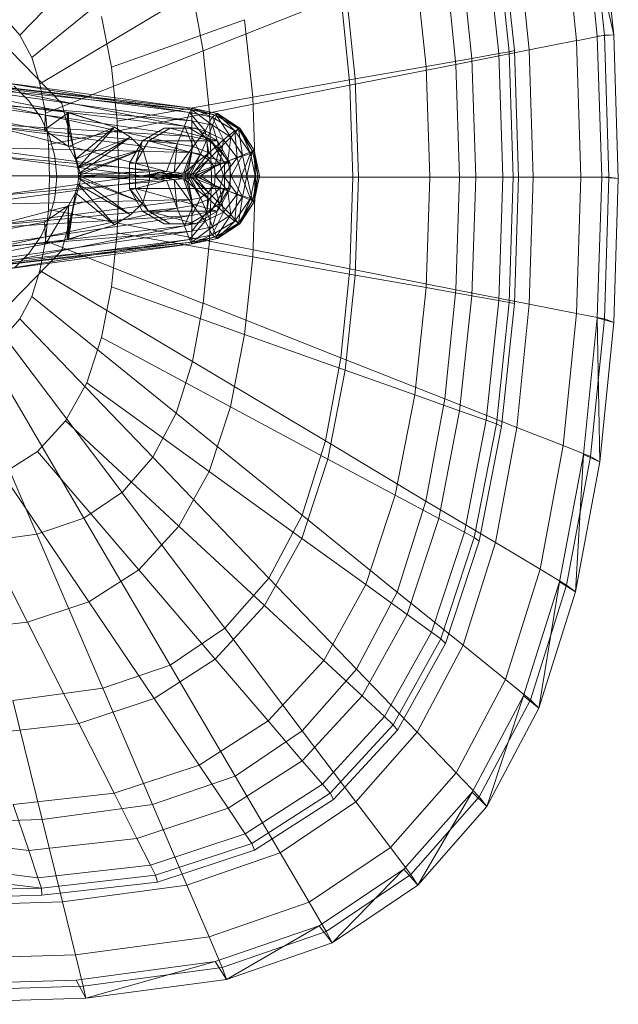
# Model space of a CAD drawing. Header units: metres. Extents: x 397.7 to 427.5, y 12.6 to 28.4.
# Tile 31 of 124: x 404.601 to 404.733, y 26.354 to 26.572. Entities that reach past the tile are written whole.
import ezdxf

# ---------------------------------------------------------------- set-up
doc = ezdxf.new("R2010")
doc.units = ezdxf.units.M
doc.layers.add('02_MOBILIARIO', color=7, linetype='Continuous', lineweight=18)
doc.layers.add('A-DETL-____-MBND', color=7, linetype='Continuous', lineweight=18)

# ---------------------------------------------------------------- blocks, each defined once
blk = doc.blocks.new('Family - Rentamans P5-151313-08_CLI_AIRE_P5')
at = {"layer": 'A-DETL-____-MBND', "color": 253, "true_color": 0xaaaaaa}
for p, q in [((0.16218, 0.24466), (0.13282, 0.21409)), ((0.26035, 0.21386), (0.2573, 0.24402)), ((0.26398, 0.21415), (0.2573, 0.24402)), ((0.26192, 0.2141), (0.25887, 0.24449)), ((0.26398, 0.21415), (0.26089, 0.24493)), ((0.25575, 0.21289), (0.25282, 0.2421)), ((0.23806, 0.23729), (0.24088, 0.21045)), ((0.23919, 0.23784), (0.24205, 0.21072)), ((0.24532, 0.21083), (0.24258, 0.23805)), ((0.16731, 0.23496), (0.13541, 0.20918)), ((0.2358, 0.23649), (0.23859, 0.21004)), ((0.22995, 0.23441), (0.23263, 0.20898)), ((0.22004, 0.23089), (0.22254, 0.20719)), ((0.22913, 0.20764), (0.2267, 0.23178)), ((0.20468, 0.22542), (0.20689, 0.20442)), ((0.17092, 0.2235), (0.13724, 0.20338)), ((0.17092, 0.2235), (0.1733, 0.21066)), ((0.20373, 0.22269), (0.1733, 0.21066)), ((0.20373, 0.22269), (0.2057, 0.20303)), ((0.12937, 0.21801), (0.13282, 0.21409)), ((0.15084, 0.21822), (0.15302, 0.20705)), ((0.15302, 0.20705), (0.18245, 0.21752)), ((0.18245, 0.21752), (0.18425, 0.2004)), ((0.13282, 0.21409), (0.13541, 0.20918)), ((0.25576, 0.21288), (0.26192, 0.2141)), ((0.26398, 0.21415), (0.26035, 0.21386)), ((0.26136, 0.18276), (0.26035, 0.21386)), ((0.26192, 0.2141), (0.26398, 0.21415)), ((0.26293, 0.18276), (0.26192, 0.2141)), ((0.265, 0.1824), (0.26398, 0.21415)), ((0.24532, 0.21083), (0.25575, 0.21289)), ((0.25672, 0.18276), (0.25576, 0.21288)), ((0.13052, 0.21088), (0.1421, 0.19899)), ((0.1421, 0.19899), (0.13052, 0.21088)), ((0.13541, 0.20918), (0.13724, 0.20338)), ((0.1733, 0.21066), (0.13844, 0.19688)), ((0.1733, 0.21066), (0.17468, 0.19692)), ((0.22254, 0.20719), (0.23263, 0.20898)), ((0.22913, 0.20764), (0.24532, 0.21083)), ((0.23263, 0.20898), (0.23859, 0.21004)), ((0.23263, 0.20898), (0.23351, 0.18276)), ((0.23859, 0.21004), (0.24088, 0.21045)), ((0.23859, 0.21004), (0.2395, 0.18276)), ((0.24088, 0.21045), (0.24205, 0.21072)), ((0.24088, 0.21045), (0.24181, 0.18276)), ((0.24205, 0.21072), (0.24299, 0.18276)), ((0.24622, 0.18276), (0.24532, 0.21083)), ((0.08657, 0.20799), (0.13857, 0.19799)), ((0.08657, 0.20799), (0.13857, 0.19799)), ((0.15302, 0.20705), (0.15427, 0.19509)), ((0.2057, 0.20303), (0.22913, 0.20764)), ((0.20689, 0.20442), (0.22254, 0.20719)), ((0.22254, 0.20719), (0.22336, 0.18276)), ((0.22993, 0.18276), (0.22913, 0.20764)), ((0.11077, 0.20469), (0.17077, 0.19759)), ((0.11077, 0.20469), (0.17077, 0.19799)), ((0.17077, 0.19799), (0.11077, 0.20469)), ((0.13827, 0.19319), (0.08227, 0.20349)), ((0.13827, 0.19319), (0.08227, 0.20349)), ((0.11377, 0.20329), (0.17077, 0.19519)), ((0.17077, 0.19759), (0.11377, 0.20329)), ((0.12677, 0.20399), (0.17077, 0.19799)), ((0.12677, 0.20399), (0.17027, 0.19699)), ((0.12677, 0.20259), (0.17027, 0.19699)), ((0.16917, 0.19399), (0.12677, 0.20259)), ((0.13157, 0.20287), (0.13481, 0.19963)), ((0.13157, 0.20287), (0.13481, 0.19963)), ((0.13724, 0.20338), (0.13844, 0.19688)), ((0.2057, 0.20303), (0.17468, 0.19693)), ((0.18425, 0.2004), (0.20689, 0.20442)), ((0.2057, 0.20303), (0.20635, 0.18276)), ((0.20689, 0.20442), (0.20762, 0.18276)), ((0.18425, 0.2004), (0.15428, 0.19509)), ((0.18425, 0.2004), (0.18485, 0.18276)), ((0.11777, 0.19949), (0.17077, 0.19169)), ((0.11777, 0.19949), (0.17077, 0.19519)), ((0.12677, 0.19899), (0.16917, 0.19399)), ((0.16757, 0.19009), (0.12677, 0.19899)), ((0.13481, 0.19963), (0.13743, 0.19588)), ((0.13481, 0.19963), (0.13743, 0.19588)), ((0.13857, 0.19799), (0.13827, 0.19319)), ((0.14327, 0.19699), (0.13857, 0.19799)), ((0.13857, 0.19799), (0.14357, 0.19699)), ((0.14327, 0.19699), (0.13857, 0.19799)), ((0.1421, 0.19899), (0.14634, 0.18276)), ((0.14634, 0.18276), (0.1421, 0.19899)), ((0.17027, 0.19699), (0.17077, 0.19799)), ((0.17077, 0.19799), (0.17077, 0.19759)), ((0.17077, 0.19799), (0.17627, 0.19639)), ((0.17077, 0.19799), (0.17637, 0.19679)), ((0.17637, 0.19679), (0.17077, 0.19799)), ((0.17077, 0.19799), (0.17647, 0.19679)), ((0.17527, 0.19599), (0.17077, 0.19799)), ((0.13743, 0.19588), (0.13937, 0.19174)), ((0.13743, 0.19588), (0.13937, 0.19174)), ((0.14357, 0.19699), (0.13827, 0.19319)), ((0.13844, 0.19688), (0.13914, 0.18993)), ((0.17468, 0.19692), (0.13914, 0.18993)), ((0.14327, 0.19699), (0.14357, 0.19699)), ((0.15367, 0.19379), (0.14327, 0.19699)), ((0.14507, 0.18669), (0.14327, 0.19699)), ((0.14357, 0.18949), (0.14327, 0.19699)), ((0.15367, 0.19379), (0.14357, 0.19699)), ((0.14357, 0.19699), (0.15367, 0.19379)), ((0.14357, 0.19699), (0.14357, 0.18949)), ((0.16917, 0.19399), (0.17027, 0.19699)), ((0.17027, 0.19699), (0.17527, 0.19599)), ((0.17027, 0.19699), (0.17377, 0.19299)), ((0.17077, 0.19759), (0.17077, 0.19519)), ((0.17077, 0.19759), (0.17537, 0.19419)), ((0.17627, 0.19639), (0.17077, 0.19759)), ((0.17377, 0.19299), (0.17527, 0.19599)), ((0.17468, 0.19692), (0.17514, 0.18276)), ((0.17527, 0.19599), (0.17637, 0.19679)), ((0.17527, 0.19599), (0.18027, 0.19299)), ((0.17777, 0.19099), (0.17527, 0.19599)), ((0.17627, 0.19639), (0.17537, 0.19419)), ((0.17647, 0.19679), (0.17627, 0.19639)), ((0.17627, 0.19639), (0.17937, 0.19159)), ((0.18107, 0.19339), (0.17627, 0.19639)), ((0.17637, 0.19679), (0.17647, 0.19679)), ((0.17637, 0.19679), (0.18137, 0.19359)), ((0.18027, 0.19299), (0.17637, 0.19679)), ((0.17647, 0.19679), (0.18107, 0.19339)), ((0.18137, 0.19359), (0.17647, 0.19679)), ((0.17647, 0.19679), (0.18137, 0.19359)), ((0.17077, 0.19169), (0.11947, 0.19479)), ((0.11947, 0.19479), (0.17077, 0.18819)), ((0.12677, 0.19399), (0.16757, 0.19009)), ((0.16517, 0.18399), (0.12677, 0.19399)), ((0.15367, 0.19379), (0.14357, 0.18949)), ((0.15367, 0.19379), (0.14507, 0.18669)), ((0.14507, 0.18669), (0.15367, 0.19379)), ((0.14557, 0.18479), (0.15367, 0.19379)), ((0.15367, 0.19379), (0.15727, 0.19159)), ((0.15727, 0.19159), (0.15367, 0.19379)), ((0.15428, 0.19509), (0.15469, 0.18276)), ((0.16757, 0.19009), (0.16917, 0.19399)), ((0.16917, 0.19399), (0.17377, 0.19299)), ((0.17107, 0.18949), (0.16917, 0.19399)), ((0.17077, 0.19519), (0.17077, 0.19169)), ((0.17077, 0.19519), (0.17407, 0.19099)), ((0.17077, 0.19519), (0.17537, 0.19419)), ((0.17537, 0.19419), (0.17407, 0.19099)), ((0.17537, 0.19419), (0.17687, 0.18909)), ((0.17537, 0.19419), (0.17937, 0.19159)), ((0.13827, 0.19319), (0.14357, 0.18949)), ((0.13827, 0.19319), (0.14357, 0.18949)), ((0.13937, 0.19174), (0.14055, 0.18732)), ((0.13937, 0.19174), (0.14055, 0.18732)), ((0.15727, 0.19159), (0.14507, 0.18669)), ((0.15727, 0.19159), (0.14557, 0.18479)), ((0.14557, 0.18479), (0.15727, 0.19159)), ((0.14577, 0.18349), (0.15727, 0.19159)), ((0.15727, 0.19159), (0.15997, 0.18889)), ((0.15997, 0.18889), (0.15727, 0.19159)), ((0.16465, 0.19359), (0.15986, 0.19079)), ((0.16119, 0.19079), (0.16599, 0.19359)), ((0.16599, 0.19359), (0.16465, 0.19359)), ((0.17028, 0.19359), (0.16465, 0.19359)), ((0.17644, 0.19079), (0.16599, 0.19359)), ((0.16599, 0.19359), (0.17163, 0.19359)), ((0.17163, 0.19359), (0.17028, 0.19359)), ((0.17509, 0.19079), (0.17028, 0.19359)), ((0.17077, 0.19169), (0.17077, 0.18819)), ((0.17407, 0.19099), (0.17077, 0.19169)), ((0.17077, 0.19169), (0.17267, 0.18779)), ((0.17107, 0.18949), (0.17377, 0.19299)), ((0.17644, 0.19079), (0.17163, 0.19359)), ((0.17377, 0.19299), (0.17777, 0.19099)), ((0.17377, 0.19299), (0.17457, 0.18809)), ((0.17937, 0.19159), (0.17687, 0.18909)), ((0.17777, 0.19099), (0.18027, 0.19299)), ((0.17937, 0.19159), (0.17877, 0.18629)), ((0.18107, 0.19339), (0.17937, 0.19159)), ((0.17937, 0.19159), (0.18197, 0.18759)), ((0.18027, 0.19299), (0.18137, 0.19359)), ((0.18027, 0.19299), (0.18377, 0.18799)), ((0.18077, 0.18699), (0.18027, 0.19299)), ((0.18137, 0.19359), (0.18107, 0.19339)), ((0.18107, 0.19339), (0.18197, 0.18759)), ((0.18417, 0.18849), (0.18107, 0.19339)), ((0.18137, 0.19359), (0.18417, 0.18849)), ((0.18137, 0.19359), (0.18457, 0.18869)), ((0.18457, 0.18869), (0.18137, 0.19359)), ((0.18377, 0.18799), (0.18137, 0.19359)), ((0.17077, 0.18819), (0.12097, 0.18939)), ((0.12097, 0.18939), (0.16927, 0.18299)), ((0.13914, 0.18993), (0.13937, 0.18276)), ((0.14357, 0.18949), (0.14507, 0.18669)), ((0.14357, 0.18949), (0.14507, 0.18669)), ((0.15986, 0.19079), (0.15705, 0.18579)), ((0.15986, 0.19079), (0.15837, 0.18579)), ((0.15837, 0.18579), (0.16119, 0.19079)), ((0.15986, 0.19079), (0.16119, 0.19079)), ((0.16119, 0.19079), (0.17644, 0.19079)), ((0.17925, 0.18579), (0.16119, 0.19079)), ((0.16517, 0.18399), (0.16757, 0.19009)), ((0.16687, 0.18379), (0.16757, 0.19009)), ((0.16687, 0.18379), (0.17107, 0.18949)), ((0.16757, 0.19009), (0.17107, 0.18949)), ((0.16897, 0.18359), (0.17107, 0.18949)), ((0.17107, 0.18949), (0.17457, 0.18809)), ((0.17407, 0.19099), (0.17267, 0.18779)), ((0.17687, 0.18909), (0.17407, 0.19099)), ((0.17407, 0.19099), (0.17437, 0.18659)), ((0.17457, 0.18809), (0.17777, 0.19099)), ((0.17644, 0.19079), (0.17509, 0.19079)), ((0.17925, 0.18579), (0.17509, 0.19079)), ((0.178, 0.18579), (0.17509, 0.19079)), ((0.17925, 0.18579), (0.17644, 0.19079)), ((0.17697, 0.18569), (0.17777, 0.19099)), ((0.17777, 0.19099), (0.18077, 0.18699)), ((0.12677, 0.18739), (0.16517, 0.18399)), ((0.15977, 0.18299), (0.12677, 0.18739)), ((0.14055, 0.18732), (0.14095, 0.18276)), ((0.14055, 0.18732), (0.14095, 0.18276)), ((0.15997, 0.18889), (0.14557, 0.18479)), ((0.15997, 0.18889), (0.14577, 0.18349)), ((0.14577, 0.18299), (0.15997, 0.18889)), ((0.14577, 0.18349), (0.15997, 0.18889)), ((0.15997, 0.18889), (0.16147, 0.18389)), ((0.16147, 0.18389), (0.15997, 0.18889)), ((0.16897, 0.18359), (0.17457, 0.18809)), ((0.17077, 0.18819), (0.16927, 0.18299)), ((0.17077, 0.18819), (0.16977, 0.18299)), ((0.17267, 0.18779), (0.16977, 0.18299)), ((0.17267, 0.18779), (0.17037, 0.18299)), ((0.17267, 0.18779), (0.17077, 0.18819)), ((0.17457, 0.18809), (0.17097, 0.18339)), ((0.17437, 0.18659), (0.17267, 0.18779)), ((0.17687, 0.18909), (0.17437, 0.18659)), ((0.17457, 0.18809), (0.17697, 0.18569)), ((0.17687, 0.18909), (0.17577, 0.18499)), ((0.17877, 0.18629), (0.17687, 0.18909)), ((0.18197, 0.18759), (0.17877, 0.18629)), ((0.18197, 0.18759), (0.17947, 0.18299)), ((0.18077, 0.18699), (0.18377, 0.18799)), ((0.18177, 0.18299), (0.18377, 0.18799)), ((0.18417, 0.18849), (0.18197, 0.18759)), ((0.18197, 0.18759), (0.18297, 0.18299)), ((0.18417, 0.18849), (0.18297, 0.18299)), ((0.18377, 0.18799), (0.18457, 0.18869)), ((0.18377, 0.18799), (0.18477, 0.18299)), ((0.18457, 0.18869), (0.18417, 0.18849)), ((0.18537, 0.18299), (0.18417, 0.18849)), ((0.18457, 0.18869), (0.18577, 0.18299)), ((0.18577, 0.18299), (0.18457, 0.18869)), ((0.18457, 0.18869), (0.18537, 0.18299)), ((0.18457, 0.18869), (0.18477, 0.18299)), ((0.14507, 0.18669), (0.14557, 0.18479)), ((0.14507, 0.18669), (0.14557, 0.18479)), ((0.15705, 0.18579), (0.15837, 0.18579)), ((0.15705, 0.18579), (0.15705, 0.18019)), ((0.15837, 0.18579), (0.17925, 0.18579)), ((0.15837, 0.18019), (0.15837, 0.18579)), ((0.17437, 0.18659), (0.17037, 0.18299)), ((0.17097, 0.18339), (0.17697, 0.18569)), ((0.17437, 0.18659), (0.17137, 0.18299)), ((0.17577, 0.18499), (0.17137, 0.18299)), ((0.17177, 0.18299), (0.17697, 0.18569)), ((0.17577, 0.18499), (0.17267, 0.18299)), ((0.17577, 0.18499), (0.17437, 0.18659)), ((0.17877, 0.18629), (0.17577, 0.18499)), ((0.17597, 0.18299), (0.17577, 0.18499)), ((0.17877, 0.18629), (0.17597, 0.18299)), ((0.17697, 0.18569), (0.18077, 0.18699)), ((0.17697, 0.18569), (0.17777, 0.18299)), ((0.17777, 0.18299), (0.18077, 0.18699)), ((0.178, 0.18019), (0.178, 0.18579)), ((0.178, 0.18579), (0.17925, 0.18579)), ((0.17947, 0.18299), (0.17877, 0.18629)), ((0.17925, 0.18019), (0.17925, 0.18579)), ((0.18077, 0.18699), (0.18177, 0.18299)), ((0.16927, 0.18299), (0.12097, 0.17659)), ((0.16927, 0.18299), (0.12177, 0.18299)), ((0.12677, 0.17859), (0.15977, 0.18299)), ((0.12687, 0.18299), (0.15977, 0.18299)), ((0.13937, 0.18276), (0.13914, 0.17559)), ((0.17514, 0.18276), (0.13937, 0.18276)), ((0.14095, 0.18276), (0.14055, 0.1782)), ((0.14095, 0.18276), (0.14055, 0.1782)), ((0.14634, 0.18276), (0.1421, 0.16652)), ((0.1421, 0.16652), (0.14634, 0.18276)), ((0.14557, 0.18479), (0.14577, 0.18349)), ((0.14557, 0.18479), (0.14577, 0.18349)), ((0.16147, 0.18389), (0.14577, 0.18349)), ((0.14577, 0.18299), (0.16147, 0.18389)), ((0.14577, 0.18349), (0.14577, 0.18299)), ((0.14577, 0.18349), (0.14577, 0.18299)), ((0.14577, 0.18299), (0.16147, 0.18209)), ((0.16147, 0.18209), (0.14577, 0.18299)), ((0.14577, 0.18249), (0.14577, 0.18299)), ((0.14577, 0.18299), (0.14577, 0.18249)), ((0.14577, 0.18299), (0.15997, 0.17709)), ((0.15997, 0.17709), (0.14577, 0.18299)), ((0.15469, 0.18276), (0.15428, 0.17043)), ((0.18485, 0.18276), (0.15469, 0.18276)), ((0.15977, 0.18299), (0.16517, 0.18399)), ((0.15977, 0.18299), (0.16077, 0.18299)), ((0.16517, 0.18199), (0.15977, 0.18299)), ((0.16077, 0.18299), (0.16517, 0.18399)), ((0.16077, 0.18299), (0.16687, 0.18379)), ((0.16517, 0.18199), (0.16077, 0.18299)), ((0.16077, 0.18299), (0.16377, 0.18299)), ((0.16687, 0.18219), (0.16077, 0.18299)), ((0.16147, 0.18209), (0.16147, 0.18389)), ((0.16147, 0.18389), (0.16147, 0.18209)), ((0.16377, 0.18299), (0.16687, 0.18379)), ((0.16377, 0.18299), (0.16897, 0.18359)), ((0.16687, 0.18219), (0.16377, 0.18299)), ((0.16377, 0.18299), (0.16477, 0.18299)), ((0.16897, 0.18239), (0.16377, 0.18299)), ((0.16477, 0.18299), (0.16897, 0.18359)), ((0.16477, 0.18299), (0.17097, 0.18339)), ((0.16897, 0.18239), (0.16477, 0.18299)), ((0.16477, 0.18299), (0.17177, 0.18299)), ((0.17097, 0.18259), (0.16477, 0.18299)), ((0.16517, 0.18399), (0.16687, 0.18379)), ((0.16687, 0.18379), (0.16897, 0.18359)), ((0.16897, 0.18359), (0.17097, 0.18339)), ((0.16977, 0.18299), (0.16927, 0.18299)), ((0.16927, 0.18299), (0.17077, 0.17779)), ((0.16977, 0.18299), (0.17077, 0.17779)), ((0.17037, 0.18299), (0.16977, 0.18299)), ((0.16977, 0.18299), (0.17267, 0.17819)), ((0.17037, 0.18299), (0.17267, 0.17819)), ((0.17137, 0.18299), (0.17037, 0.18299)), ((0.17037, 0.18299), (0.17437, 0.17939)), ((0.17097, 0.18339), (0.17177, 0.18299)), ((0.17097, 0.18259), (0.17177, 0.18299)), ((0.17137, 0.18299), (0.17437, 0.17939)), ((0.17267, 0.18299), (0.17137, 0.18299)), ((0.17137, 0.18299), (0.17577, 0.18099)), ((0.17177, 0.18299), (0.17777, 0.18299)), ((0.17177, 0.18299), (0.17697, 0.18029)), ((0.17597, 0.18299), (0.17267, 0.18299)), ((0.17267, 0.18299), (0.17577, 0.18099)), ((0.17514, 0.18276), (0.17468, 0.16859)), ((0.20635, 0.18276), (0.17514, 0.18276)), ((0.17597, 0.18299), (0.17577, 0.18099)), ((0.17947, 0.18299), (0.17597, 0.18299)), ((0.17877, 0.17969), (0.17597, 0.18299)), ((0.17697, 0.18029), (0.17777, 0.18299)), ((0.17777, 0.18299), (0.18177, 0.18299)), ((0.17777, 0.18299), (0.18077, 0.17899)), ((0.17947, 0.18299), (0.17877, 0.17969)), ((0.18297, 0.18299), (0.17947, 0.18299)), ((0.18197, 0.17839), (0.17947, 0.18299)), ((0.18077, 0.17899), (0.18177, 0.18299)), ((0.18177, 0.18299), (0.18477, 0.18299)), ((0.18177, 0.18299), (0.18377, 0.17799)), ((0.18297, 0.18299), (0.18197, 0.17839)), ((0.18537, 0.18299), (0.18297, 0.18299)), ((0.18297, 0.18299), (0.18417, 0.17749)), ((0.18477, 0.18299), (0.18377, 0.17799)), ((0.18537, 0.18299), (0.18417, 0.17749)), ((0.18485, 0.18276), (0.18425, 0.16511)), ((0.18457, 0.17729), (0.18577, 0.18299)), ((0.18577, 0.18299), (0.18457, 0.17729)), ((0.18457, 0.17729), (0.18537, 0.18299)), ((0.18477, 0.18299), (0.18457, 0.17729)), ((0.18477, 0.18299), (0.18577, 0.18299)), ((0.20762, 0.18276), (0.18485, 0.18276)), ((0.18577, 0.18299), (0.18537, 0.18299)), ((0.20635, 0.18276), (0.2057, 0.16248)), ((0.20635, 0.18276), (0.22993, 0.18276)), ((0.20762, 0.18276), (0.20689, 0.1611)), ((0.20762, 0.18276), (0.22336, 0.18276)), ((0.22336, 0.18276), (0.22254, 0.15832)), ((0.22336, 0.18276), (0.23351, 0.18276)), ((0.22913, 0.15787), (0.22993, 0.18276)), ((0.22993, 0.18276), (0.24622, 0.18276)), ((0.23351, 0.18276), (0.23262, 0.15653)), ((0.23351, 0.18276), (0.2395, 0.18276)), ((0.2395, 0.18276), (0.23859, 0.15548)), ((0.2395, 0.18276), (0.24181, 0.18276)), ((0.24181, 0.18276), (0.24088, 0.15507)), ((0.24181, 0.18276), (0.24299, 0.18276)), ((0.24299, 0.18276), (0.24205, 0.15479)), ((0.24532, 0.15469), (0.24622, 0.18276)), ((0.24622, 0.18276), (0.25672, 0.18276)), ((0.25576, 0.15263), (0.25672, 0.18276)), ((0.25672, 0.18276), (0.26293, 0.18276)), ((0.26035, 0.15166), (0.26136, 0.18276)), ((0.265, 0.1824), (0.26136, 0.18276)), ((0.26192, 0.15141), (0.26293, 0.18276)), ((0.26293, 0.18276), (0.265, 0.1824)), ((0.12677, 0.17859), (0.16517, 0.18199)), ((0.12677, 0.17199), (0.16517, 0.18199)), ((0.14507, 0.17929), (0.14557, 0.18119)), ((0.14557, 0.18119), (0.14507, 0.17929)), ((0.14557, 0.18119), (0.14577, 0.18249)), ((0.14577, 0.18249), (0.14557, 0.18119)), ((0.15727, 0.17439), (0.14557, 0.18119)), ((0.14557, 0.18119), (0.15727, 0.17439)), ((0.14557, 0.18119), (0.15367, 0.17219)), ((0.15367, 0.17219), (0.14557, 0.18119)), ((0.15997, 0.17709), (0.14577, 0.18249)), ((0.14577, 0.18249), (0.15997, 0.17709)), ((0.14577, 0.18249), (0.15727, 0.17439)), ((0.15727, 0.17439), (0.14577, 0.18249)), ((0.15997, 0.17709), (0.16147, 0.18209)), ((0.16147, 0.18209), (0.15997, 0.17709)), ((0.16517, 0.18199), (0.16687, 0.18219)), ((0.16757, 0.17589), (0.16517, 0.18199)), ((0.16687, 0.18219), (0.16897, 0.18239)), ((0.16757, 0.17589), (0.16687, 0.18219)), ((0.17107, 0.17649), (0.16687, 0.18219)), ((0.16897, 0.18239), (0.17097, 0.18259)), ((0.17107, 0.17649), (0.16897, 0.18239)), ((0.17457, 0.17789), (0.16897, 0.18239)), ((0.17097, 0.18259), (0.17697, 0.18029)), ((0.17457, 0.17789), (0.17097, 0.18259)), ((0.17577, 0.18099), (0.17437, 0.17939)), ((0.17577, 0.18099), (0.17687, 0.17689)), ((0.17577, 0.18099), (0.17877, 0.17969)), ((0.26398, 0.15065), (0.265, 0.1824)), ((0.14327, 0.16899), (0.14507, 0.17929)), ((0.14357, 0.17649), (0.14507, 0.17929)), ((0.14507, 0.17929), (0.14357, 0.17649)), ((0.14507, 0.17929), (0.14357, 0.16899)), ((0.15367, 0.17219), (0.14507, 0.17929)), ((0.14507, 0.17929), (0.15367, 0.17219)), ((0.15705, 0.18019), (0.15837, 0.18019)), ((0.15705, 0.18019), (0.16119, 0.17519)), ((0.15705, 0.18019), (0.15986, 0.17519)), ((0.15837, 0.18019), (0.17925, 0.18019)), ((0.16119, 0.17519), (0.15837, 0.18019)), ((0.15837, 0.18019), (0.17644, 0.17519)), ((0.17437, 0.17939), (0.17267, 0.17819)), ((0.17437, 0.17939), (0.17407, 0.17499)), ((0.17437, 0.17939), (0.17687, 0.17689)), ((0.17457, 0.17789), (0.17697, 0.18029)), ((0.17509, 0.17519), (0.178, 0.18019)), ((0.17644, 0.17519), (0.17925, 0.18019)), ((0.17644, 0.17519), (0.178, 0.18019)), ((0.17877, 0.17969), (0.17687, 0.17689)), ((0.17697, 0.18029), (0.18077, 0.17899)), ((0.17697, 0.18029), (0.17777, 0.17499)), ((0.17777, 0.17499), (0.18077, 0.17899)), ((0.17925, 0.18019), (0.178, 0.18019)), ((0.18197, 0.17839), (0.17877, 0.17969)), ((0.17877, 0.17969), (0.17937, 0.17439)), ((0.18197, 0.17839), (0.17937, 0.17439)), ((0.18077, 0.17899), (0.18027, 0.17299)), ((0.18077, 0.17899), (0.18377, 0.17799)), ((0.18107, 0.17259), (0.18197, 0.17839)), ((0.18417, 0.17749), (0.18197, 0.17839)), ((0.17077, 0.17779), (0.11947, 0.17119)), ((0.17077, 0.17779), (0.12097, 0.17659)), ((0.13827, 0.17279), (0.14357, 0.17649)), ((0.14357, 0.17649), (0.13827, 0.17279)), ((0.13857, 0.16799), (0.14357, 0.17649)), ((0.14055, 0.1782), (0.13937, 0.17378)), ((0.14055, 0.1782), (0.13937, 0.17378)), ((0.14327, 0.16899), (0.14357, 0.17649)), ((0.14357, 0.17649), (0.14357, 0.16899)), ((0.15727, 0.17439), (0.15997, 0.17709)), ((0.15997, 0.17709), (0.15727, 0.17439)), ((0.16757, 0.17589), (0.17107, 0.17649)), ((0.17107, 0.17649), (0.16917, 0.17199)), ((0.17267, 0.17819), (0.17077, 0.17779)), ((0.17267, 0.17819), (0.17077, 0.17429)), ((0.17077, 0.17779), (0.17077, 0.17429)), ((0.17457, 0.17789), (0.17107, 0.17649)), ((0.17377, 0.17299), (0.17107, 0.17649)), ((0.17267, 0.17819), (0.17407, 0.17499)), ((0.17457, 0.17789), (0.17377, 0.17299)), ((0.17687, 0.17689), (0.17407, 0.17499)), ((0.17777, 0.17499), (0.17457, 0.17789)), ((0.17687, 0.17689), (0.17537, 0.17179)), ((0.17687, 0.17689), (0.17937, 0.17439)), ((0.18377, 0.17799), (0.18027, 0.17299)), ((0.18417, 0.17749), (0.18107, 0.17259)), ((0.18377, 0.17799), (0.18137, 0.17239)), ((0.18417, 0.17749), (0.18137, 0.17239)), ((0.18137, 0.17239), (0.18457, 0.17729)), ((0.18457, 0.17729), (0.18137, 0.17239)), ((0.18377, 0.17799), (0.18457, 0.17729)), ((0.18457, 0.17729), (0.18417, 0.17749)), ((0.17077, 0.17429), (0.11777, 0.16649)), ((0.17077, 0.17429), (0.11947, 0.17119)), ((0.12677, 0.17199), (0.16757, 0.17589)), ((0.12677, 0.16699), (0.16757, 0.17589)), ((0.13914, 0.17559), (0.13844, 0.16864)), ((0.17468, 0.16859), (0.13914, 0.17559)), ((0.15367, 0.17219), (0.15727, 0.17439)), ((0.15727, 0.17439), (0.15367, 0.17219)), ((0.15986, 0.17519), (0.16119, 0.17519)), ((0.15986, 0.17519), (0.16465, 0.17239)), ((0.16119, 0.17519), (0.17644, 0.17519)), ((0.16599, 0.17239), (0.16119, 0.17519)), ((0.16119, 0.17519), (0.17163, 0.17239)), ((0.16917, 0.17199), (0.16757, 0.17589)), ((0.17028, 0.17239), (0.17509, 0.17519)), ((0.17407, 0.17499), (0.17077, 0.17429)), ((0.17407, 0.17499), (0.17077, 0.17079)), ((0.17077, 0.17429), (0.17077, 0.17079)), ((0.17163, 0.17239), (0.17644, 0.17519)), ((0.17777, 0.17499), (0.17377, 0.17299)), ((0.17407, 0.17499), (0.17537, 0.17179)), ((0.17644, 0.17519), (0.17509, 0.17519)), ((0.17527, 0.16999), (0.17777, 0.17499)), ((0.17937, 0.17439), (0.17537, 0.17179)), ((0.17937, 0.17439), (0.17627, 0.16959)), ((0.18027, 0.17299), (0.17777, 0.17499)), ((0.17937, 0.17439), (0.18107, 0.17259)), ((0.08227, 0.16249), (0.13827, 0.17279)), ((0.08227, 0.16249), (0.13827, 0.17279)), ((0.16917, 0.17199), (0.12677, 0.16339)), ((0.16917, 0.17199), (0.12677, 0.16699)), ((0.13937, 0.17378), (0.13743, 0.16963)), ((0.13937, 0.17378), (0.13743, 0.16963)), ((0.13827, 0.17279), (0.13857, 0.16799)), ((0.14327, 0.16899), (0.15367, 0.17219)), ((0.15367, 0.17219), (0.14357, 0.16899)), ((0.14357, 0.16899), (0.15367, 0.17219)), ((0.16465, 0.17239), (0.16599, 0.17239)), ((0.16465, 0.17239), (0.17028, 0.17239)), ((0.17163, 0.17239), (0.16599, 0.17239)), ((0.17377, 0.17299), (0.16917, 0.17199)), ((0.17027, 0.16899), (0.16917, 0.17199)), ((0.17377, 0.17299), (0.17027, 0.16899)), ((0.17028, 0.17239), (0.17163, 0.17239)), ((0.17527, 0.16999), (0.17377, 0.17299)), ((0.18027, 0.17299), (0.17527, 0.16999)), ((0.18107, 0.17259), (0.17627, 0.16959)), ((0.18027, 0.17299), (0.17637, 0.16919)), ((0.18137, 0.17239), (0.17637, 0.16919)), ((0.18107, 0.17259), (0.17647, 0.16919)), ((0.18137, 0.17239), (0.17647, 0.16919)), ((0.17647, 0.16919), (0.18137, 0.17239)), ((0.18137, 0.17239), (0.18027, 0.17299)), ((0.18137, 0.17239), (0.18107, 0.17259)), ((0.17077, 0.17079), (0.11377, 0.16269)), ((0.17077, 0.17079), (0.11777, 0.16649)), ((0.15428, 0.17043), (0.15302, 0.15847)), ((0.18425, 0.16511), (0.15428, 0.17043)), ((0.17527, 0.16999), (0.17027, 0.16899)), ((0.17537, 0.17179), (0.17077, 0.17079)), ((0.17537, 0.17179), (0.17077, 0.16839)), ((0.17077, 0.17079), (0.17077, 0.16839)), ((0.17077, 0.16799), (0.17527, 0.16999)), ((0.17637, 0.16919), (0.17527, 0.16999)), ((0.17537, 0.17179), (0.17627, 0.16959)), ((0.13857, 0.16799), (0.08657, 0.15799)), ((0.08657, 0.15799), (0.13857, 0.16799)), ((0.17077, 0.16839), (0.11077, 0.16129)), ((0.17077, 0.16799), (0.11077, 0.16129)), ((0.17077, 0.16799), (0.11077, 0.16129)), ((0.17077, 0.16839), (0.11377, 0.16269)), ((0.17027, 0.16899), (0.12677, 0.16199)), ((0.17027, 0.16899), (0.12677, 0.16339)), ((0.17077, 0.16799), (0.12677, 0.16199)), ((0.13743, 0.16963), (0.13481, 0.16588)), ((0.13743, 0.16963), (0.13481, 0.16588)), ((0.13844, 0.16864), (0.13724, 0.16214)), ((0.1733, 0.15485), (0.13844, 0.16864)), ((0.13857, 0.16799), (0.14327, 0.16899)), ((0.14357, 0.16899), (0.13857, 0.16799)), ((0.13857, 0.16799), (0.14357, 0.16899)), ((0.14357, 0.16899), (0.14327, 0.16899)), ((0.17077, 0.16799), (0.17027, 0.16899)), ((0.17627, 0.16959), (0.17077, 0.16839)), ((0.17627, 0.16959), (0.17077, 0.16799)), ((0.17647, 0.16919), (0.17077, 0.16799)), ((0.17647, 0.16919), (0.17077, 0.16799)), ((0.17637, 0.16919), (0.17077, 0.16799)), ((0.17077, 0.16839), (0.17077, 0.16799)), ((0.17468, 0.16859), (0.1733, 0.15486)), ((0.2057, 0.16248), (0.17468, 0.16859)), ((0.17627, 0.16959), (0.17647, 0.16919)), ((0.17647, 0.16919), (0.17637, 0.16919)), ((0.1421, 0.16652), (0.13052, 0.15464)), ((0.13052, 0.15464), (0.1421, 0.16652)), ((0.13481, 0.16588), (0.13157, 0.16265)), ((0.13481, 0.16588), (0.13157, 0.16265)), ((0.18425, 0.16511), (0.18245, 0.148)), ((0.20689, 0.1611), (0.18425, 0.16511)), ((0.13724, 0.16214), (0.13541, 0.15634)), ((0.17092, 0.14201), (0.13724, 0.16214)), ((0.2057, 0.16248), (0.20373, 0.14283)), ((0.20689, 0.1611), (0.20468, 0.14009)), ((0.2057, 0.16248), (0.22913, 0.15787)), ((0.22254, 0.15832), (0.20689, 0.1611)), ((0.15302, 0.15847), (0.15084, 0.14729)), ((0.18245, 0.148), (0.15302, 0.15847)), ((0.22254, 0.15832), (0.22004, 0.13463)), ((0.22254, 0.15832), (0.23263, 0.15653)), ((0.2267, 0.13374), (0.22913, 0.15787)), ((0.22913, 0.15787), (0.24532, 0.15469)), ((0.13541, 0.15634), (0.13282, 0.15143)), ((0.16731, 0.13056), (0.13541, 0.15634)), ((0.1733, 0.15486), (0.17092, 0.14201)), ((0.20373, 0.14283), (0.1733, 0.15486)), ((0.23263, 0.15653), (0.22995, 0.13111)), ((0.23263, 0.15653), (0.23859, 0.15548)), ((0.23859, 0.15548), (0.2358, 0.12902)), ((0.24088, 0.15507), (0.23806, 0.12822)), ((0.23859, 0.15548), (0.24088, 0.15507)), ((0.24205, 0.15479), (0.23919, 0.12768)), ((0.24088, 0.15507), (0.24205, 0.15479)), ((0.24258, 0.12746), (0.24532, 0.15469)), ((0.24532, 0.15469), (0.25575, 0.15263)), ((0.25282, 0.12342), (0.25575, 0.15263)), ((0.25576, 0.15263), (0.26192, 0.15142)), ((0.13282, 0.15143), (0.12937, 0.14751)), ((0.16218, 0.12086), (0.13282, 0.15143)), ((0.2573, 0.1215), (0.26035, 0.15166)), ((0.25887, 0.12102), (0.26192, 0.15141)), ((0.26089, 0.11987), (0.26035, 0.15166)), ((0.26035, 0.15166), (0.26398, 0.15065)), ((0.26089, 0.11987), (0.26398, 0.15065)), ((0.26192, 0.15141), (0.26398, 0.15065)), ((0.18245, 0.148), (0.17934, 0.13201)), ((0.20468, 0.14009), (0.18245, 0.148)), ((0.15537, 0.1131), (0.12937, 0.14751)), ((0.15084, 0.14729), (0.14756, 0.13732)), ((0.17934, 0.13201), (0.15084, 0.14729)), ((0.14692, 0.10743), (0.12509, 0.14464)), ((0.11983, 0.14281), (0.13653, 0.10383)), ((0.17092, 0.14201), (0.16731, 0.13056)), ((0.20031, 0.12445), (0.17092, 0.14201)), ((0.20373, 0.14283), (0.20031, 0.12445)), ((0.2267, 0.13374), (0.20373, 0.14283)), ((0.20468, 0.14009), (0.20086, 0.12046)), ((0.22004, 0.13463), (0.20468, 0.14009)), ((0.14756, 0.13732), (0.14288, 0.12888)), ((0.17464, 0.11773), (0.14756, 0.13732)), ((0.22004, 0.13463), (0.21574, 0.11248)), ((0.22995, 0.13111), (0.22004, 0.13463)), ((0.22251, 0.11118), (0.2267, 0.13374)), ((0.24258, 0.12746), (0.2267, 0.13374)), ((0.16731, 0.13056), (0.16218, 0.12086)), ((0.19515, 0.10805), (0.16731, 0.13056)), ((0.17934, 0.13201), (0.17464, 0.11773)), ((0.20086, 0.12046), (0.17934, 0.13201)), ((0.22995, 0.13111), (0.22533, 0.10733)), ((0.22995, 0.13111), (0.2358, 0.12902)), ((0.14288, 0.12888), (0.13667, 0.12213)), ((0.16795, 0.10565), (0.14288, 0.12888)), ((0.2358, 0.12902), (0.23099, 0.1043)), ((0.2358, 0.12902), (0.23806, 0.12822)), ((0.23806, 0.12822), (0.23317, 0.10312)), ((0.23919, 0.12768), (0.23426, 0.10233)), ((0.23785, 0.10202), (0.24258, 0.12746)), ((0.23806, 0.12822), (0.23919, 0.12768)), ((0.25282, 0.12342), (0.24258, 0.12746)), ((0.20031, 0.12445), (0.19515, 0.10805)), ((0.22251, 0.11118), (0.20031, 0.12445)), ((0.13667, 0.12213), (0.12897, 0.11719)), ((0.13667, 0.12213), (0.15906, 0.09599)), ((0.24775, 0.09611), (0.25282, 0.12342)), ((0.25887, 0.12102), (0.25282, 0.12342)), ((0.16218, 0.12086), (0.15537, 0.1131)), ((0.18781, 0.09417), (0.16218, 0.12086)), ((0.20086, 0.12046), (0.19509, 0.10294)), ((0.21574, 0.11248), (0.20086, 0.12046)), ((0.25202, 0.0933), (0.2573, 0.1215)), ((0.25359, 0.09261), (0.25887, 0.12102)), ((0.25554, 0.09109), (0.2573, 0.1215)), ((0.25554, 0.09109), (0.26089, 0.11987)), ((0.2573, 0.1215), (0.26089, 0.11987)), ((0.26089, 0.11987), (0.25887, 0.12102)), ((0.17464, 0.11773), (0.16795, 0.10565)), ((0.19509, 0.10294), (0.17464, 0.11773)), ((0.12897, 0.11719), (0.14804, 0.08893)), ((0.1195, 0.11406), (0.13449, 0.08444)), ((0.15536, 0.1131), (0.14692, 0.10743)), ((0.17806, 0.08308), (0.15536, 0.1131)), ((0.21574, 0.11248), (0.20923, 0.09272)), ((0.22533, 0.10733), (0.21574, 0.11248)), ((0.21618, 0.09106), (0.22251, 0.11118)), ((0.23785, 0.10202), (0.22251, 0.11118)), ((0.14692, 0.10743), (0.13653, 0.10383)), ((0.14692, 0.10743), (0.16597, 0.07496)), ((0.19515, 0.10805), (0.18781, 0.09417)), ((0.21618, 0.09106), (0.19515, 0.10805)), ((0.22533, 0.10733), (0.21834, 0.08613)), ((0.23099, 0.1043), (0.22533, 0.10733)), ((0.16795, 0.10565), (0.15906, 0.09599)), ((0.18688, 0.08811), (0.16795, 0.10565)), ((0.13653, 0.10383), (0.12264, 0.10196)), ((0.13653, 0.10383), (0.1511, 0.06981)), ((0.19509, 0.10294), (0.18688, 0.08811)), ((0.20923, 0.09272), (0.19509, 0.10294)), ((0.23099, 0.1043), (0.22372, 0.08223)), ((0.23317, 0.10312), (0.2258, 0.08073)), ((0.23426, 0.10233), (0.22681, 0.07971)), ((0.23099, 0.10429), (0.23317, 0.10312)), ((0.23317, 0.10312), (0.23426, 0.10233)), ((0.23071, 0.07931), (0.23785, 0.10202)), ((0.24775, 0.09611), (0.23785, 0.10202)), ((0.15906, 0.09599), (0.14804, 0.08893)), ((0.15906, 0.09599), (0.17596, 0.07625)), ((0.24008, 0.07174), (0.24775, 0.09611)), ((0.25359, 0.09261), (0.24775, 0.09611)), ((0.18781, 0.09417), (0.17806, 0.08308)), ((0.20717, 0.07402), (0.18781, 0.09417)), ((0.20923, 0.09272), (0.19996, 0.07599)), ((0.21834, 0.08613), (0.20923, 0.09272)), ((0.24405, 0.06815), (0.25202, 0.0933)), ((0.24562, 0.06727), (0.25359, 0.09261)), ((0.24746, 0.06542), (0.25202, 0.0933)), ((0.25202, 0.0933), (0.25554, 0.09109)), ((0.25554, 0.09109), (0.25359, 0.09261)), ((0.20717, 0.07402), (0.21618, 0.09106)), ((0.23071, 0.07931), (0.21618, 0.09106)), ((0.24746, 0.06542), (0.25554, 0.09109)), ((0.14804, 0.08893), (0.13449, 0.08444)), ((0.14804, 0.08893), (0.16244, 0.06758)), ((0.18688, 0.08811), (0.17596, 0.07625)), ((0.19996, 0.07599), (0.18688, 0.08811)), ((0.21834, 0.08613), (0.20839, 0.06817)), ((0.22372, 0.08223), (0.21834, 0.08613)), ((0.13449, 0.08444), (0.1184, 0.08263)), ((0.13449, 0.08444), (0.14581, 0.06207)), ((0.17806, 0.08308), (0.16597, 0.07496)), ((0.19519, 0.0604), (0.17806, 0.08308)), ((0.22372, 0.08223), (0.21338, 0.06355)), ((0.2258, 0.08073), (0.2153, 0.06177)), ((0.2258, 0.08073), (0.22372, 0.08223)), ((0.2258, 0.08073), (0.22681, 0.07971)), ((0.22681, 0.07971), (0.21621, 0.06056)), ((0.22054, 0.06009), (0.23071, 0.07931)), ((0.24008, 0.07174), (0.23071, 0.07931)), ((0.17596, 0.07625), (0.16244, 0.06758)), ((0.17596, 0.07625), (0.18765, 0.06261)), ((0.16597, 0.07496), (0.1511, 0.06981)), ((0.16597, 0.07496), (0.18036, 0.05043)), ((0.19996, 0.07599), (0.18765, 0.06261)), ((0.19519, 0.0604), (0.20717, 0.07402)), ((0.20839, 0.06817), (0.19996, 0.07599)), ((0.22054, 0.06009), (0.20717, 0.07402)), ((0.1511, 0.06981), (0.13123, 0.06713)), ((0.1511, 0.06981), (0.1621, 0.04411)), ((0.22917, 0.05111), (0.24008, 0.07174)), ((0.24562, 0.06727), (0.24008, 0.07174)), ((0.16244, 0.06758), (0.14581, 0.06207)), ((0.16244, 0.06758), (0.17239, 0.05283)), ((0.20839, 0.06817), (0.19518, 0.05382)), ((0.21338, 0.06355), (0.20839, 0.06817)), ((0.2327, 0.04685), (0.24405, 0.06815)), ((0.23596, 0.04368), (0.24405, 0.06815)), ((0.24405, 0.06815), (0.24746, 0.06542)), ((0.13123, 0.06713), (0.13772, 0.04082)), ((0.23426, 0.04581), (0.24562, 0.06727)), ((0.23596, 0.04368), (0.24746, 0.06542)), ((0.24562, 0.06727), (0.24746, 0.06542)), ((0.21338, 0.06355), (0.19963, 0.04862)), ((0.2153, 0.06177), (0.21338, 0.06355)), ((0.14581, 0.06207), (0.12606, 0.05985)), ((0.14581, 0.06207), (0.15363, 0.04662)), ((0.18765, 0.06261), (0.17239, 0.05283)), ((0.18765, 0.06261), (0.19518, 0.05382)), ((0.2153, 0.06177), (0.20135, 0.04662)), ((0.21621, 0.06056), (0.2153, 0.06177)), ((0.18036, 0.05043), (0.19519, 0.0604)), ((0.20704, 0.04473), (0.19519, 0.0604)), ((0.21621, 0.06056), (0.20212, 0.04526)), ((0.20704, 0.04473), (0.22054, 0.06009)), ((0.22917, 0.05111), (0.22054, 0.06009)), ((0.17239, 0.05283), (0.15363, 0.04662)), ((0.17239, 0.05283), (0.17881, 0.04332)), ((0.19518, 0.05382), (0.17881, 0.04332)), ((0.19518, 0.05382), (0.19963, 0.04862)), ((0.18036, 0.05043), (0.1621, 0.04411)), ((0.18036, 0.05043), (0.1903, 0.03348)), ((0.21467, 0.03462), (0.22917, 0.05111)), ((0.22917, 0.05111), (0.23426, 0.04581)), ((0.19963, 0.04862), (0.1826, 0.0377)), ((0.19963, 0.04862), (0.20135, 0.04662)), ((0.15363, 0.04662), (0.13135, 0.04411)), ((0.15363, 0.04662), (0.15867, 0.03665)), ((0.20135, 0.04662), (0.18406, 0.03553)), ((0.20135, 0.04662), (0.20212, 0.04526)), ((0.21762, 0.02983), (0.2327, 0.04685)), ((0.21918, 0.02865), (0.23426, 0.04581)), ((0.22069, 0.0263), (0.2327, 0.04685)), ((0.2327, 0.04685), (0.23596, 0.04368)), ((0.23426, 0.04581), (0.23596, 0.04368)), ((0.13135, 0.04411), (0.13476, 0.03396)), ((0.1621, 0.04411), (0.13772, 0.04082)), ((0.1621, 0.04411), (0.16971, 0.02635)), ((0.20212, 0.04526), (0.18466, 0.03406)), ((0.1903, 0.03348), (0.20704, 0.04473)), ((0.20704, 0.04473), (0.21467, 0.03462)), ((0.22069, 0.0263), (0.23596, 0.04368)), ((0.17881, 0.04332), (0.15867, 0.03665)), ((0.17881, 0.04332), (0.1826, 0.0377)), ((0.13772, 0.04082), (0.10273, 0.03978)), ((0.13772, 0.04082), (0.1422, 0.02264)), ((0.1826, 0.0377), (0.16165, 0.03076)), ((0.1826, 0.0377), (0.18406, 0.03553)), ((0.13476, 0.03396), (0.11696, 0.0362)), ((0.15867, 0.03665), (0.13476, 0.03396)), ((0.15867, 0.03665), (0.16165, 0.03076)), ((0.18406, 0.03553), (0.1628, 0.0285)), ((0.18406, 0.03553), (0.18466, 0.03406)), ((0.13476, 0.03396), (0.13678, 0.02796)), ((0.18466, 0.03406), (0.16318, 0.02695)), ((0.16971, 0.02635), (0.1903, 0.03348)), ((0.1903, 0.03348), (0.19671, 0.02256)), ((0.19671, 0.02256), (0.21467, 0.03462)), ((0.21467, 0.03462), (0.21918, 0.02865)), ((0.16165, 0.03076), (0.13678, 0.02796)), ((0.16165, 0.03076), (0.1628, 0.0285)), ((0.13678, 0.02796), (0.11825, 0.0303)), ((0.1628, 0.0285), (0.13755, 0.02565)), ((0.1628, 0.0285), (0.16318, 0.02695)), ((0.19894, 0.01737), (0.21762, 0.02983)), ((0.2005, 0.0161), (0.21918, 0.02865)), ((0.20176, 0.01359), (0.21762, 0.02983)), ((0.21762, 0.02983), (0.22069, 0.0263)), ((0.21918, 0.02865), (0.22069, 0.0263)), ((0.13755, 0.02565), (0.11875, 0.02802)), ((0.13678, 0.02796), (0.13755, 0.02565)), ((0.16318, 0.02695), (0.13769, 0.02408)), ((0.16971, 0.02635), (0.1422, 0.02264)), ((0.16971, 0.02635), (0.17461, 0.0149)), ((0.20176, 0.01359), (0.22069, 0.0263)), ((0.13769, 0.02408), (0.11557, 0.02353)), ((0.13755, 0.02565), (0.11566, 0.02511)), ((0.13755, 0.02565), (0.13769, 0.02408)), ((0.1422, 0.02264), (0.10273, 0.02147)), ((0.1422, 0.02264), (0.14508, 0.01092)), ((0.17461, 0.0149), (0.19671, 0.02256)), ((0.19671, 0.02256), (0.2005, 0.0161)), ((0.17596, 0.00947), (0.19894, 0.01737)), ((0.17751, 0.00814), (0.2005, 0.0161)), ((0.17848, 0.00552), (0.19894, 0.01737)), ((0.19894, 0.01737), (0.20176, 0.01359)), ((0.2005, 0.0161), (0.20176, 0.01359)), ((0.14508, 0.01092), (0.17461, 0.0149)), ((0.17461, 0.0149), (0.17751, 0.00814)), ((0.17848, 0.00552), (0.20176, 0.01359)), ((0.14508, 0.01092), (0.10273, 0.00966)), ((0.14508, 0.01092), (0.14679, 0.004)), ((0.14525, 0.00536), (0.17596, 0.00947)), ((0.14736, 0.00133), (0.17596, 0.00947)), ((0.17596, 0.00947), (0.17848, 0.00552)), ((0.14679, 0.004), (0.17751, 0.00814)), ((0.17751, 0.00814), (0.17848, 0.00552)), ((0.10273, 0.0041), (0.14525, 0.00536)), ((0.14736, 0.00133), (0.14525, 0.00536)), ((0.14736, 0.00133), (0.17848, 0.00552)), ((0.10273, 0.00269), (0.14679, 0.004)), ((0.14679, 0.004), (0.14736, 0.00133)), ((0.10273, 0), (0.14736, 0.00133))]:
    blk.add_line(p, q, dxfattribs=at)
blk = doc.blocks.new('LONDR55-XX_ZZ-ARQ-CAA-M3D-Londres55_ifc-1-08_CLI_AIRE_P5')
at = {"layer": '02_MOBILIARIO', "color": 253, "lineweight": 18, "true_color": 0xaaaaaa}
blk.add_blockref('Family - Rentamans P5-151313-08_CLI_AIRE_P5', (404.46838, 26.35405), dxfattribs=at)

msp = doc.modelspace()

# ---------------------------------------------------------------- block references
at = {"lineweight": 5}
msp.add_blockref('LONDR55-XX_ZZ-ARQ-CAA-M3D-Londres55_ifc-1-08_CLI_AIRE_P5', (0, 0), dxfattribs=at)

doc.saveas('drawing.dxf')
